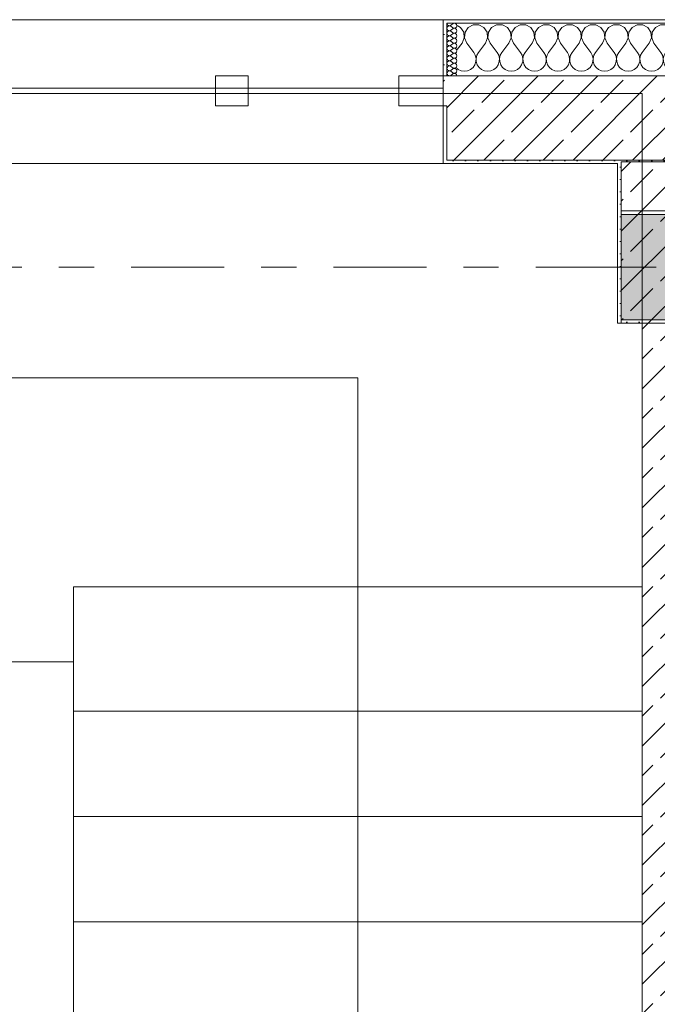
# Model space of a CAD drawing. Header units: metres. Extents: x -3.6 to 84.5, y -11 to 16.8.
# Tile 96 of 256: x 13.1 to 14.9, y 11 to 13.9. Entities that reach past the tile are written whole.
import ezdxf

# ---------------------------------------------------------------- set-up
doc = ezdxf.new("R2010")
doc.units = ezdxf.units.M
doc.header["$MEASUREMENT"] = 0
doc.linetypes.add('Achse', pattern=[0.2, 0.1, -0.05, 0, -0.05])
doc.linetypes.add('Strichlinie doppelt', pattern=[0.546806, 0.264583, -0.105833, 0.070556, -0.105833])
for name, color, linetype in [('451 - Universal.Achsen Raster', 7, 'Continuous'), ('604 - Struktur.Wand Aussen', 7, 'Continuous'), ('605 - Struktur.Wand Innen', 7, 'Continuous'), ('607 - Struktur.Stütze', 7, 'Continuous'), ('608 - Struktur.Träger', 7, 'Continuous'), ('610 - Struktur.Treppe_ Rampe', 7, 'Continuous'), ('613 - Struktur.Fassade', 7, 'Continuous')]:
    doc.layers.add(name, color=color, linetype=linetype)
pattern_1 = [(45, (0, 0), (-0.0848528, 0.0848528), []), (45, (-0.04243, 0.04243), (-0.0848528, 0.0848528), [0.09, -0.03])]
pattern_2 = [(45, (0, 0), (-0.01767767, 0.01767767), [0, -0.025])]
pattern_3 = [(0, (0, 0), (0, 0.08660254), [0, -0.05]), (0, (0.025, 0.0433), (0, 0.08660254), [0, -0.05])]

# ---------------------------------------------------------------- blocks, each defined once
blk = doc.blocks.new('*X34')
at = {"layer": '604 - Struktur.Wand Aussen', "color": 7, "linetype": 'Continuous', "lineweight": 5}
for p, q in [((14.3224, 13.833), (14.313, 13.8381)), ((14.3314, 13.8195), (14.3224, 13.833)), ((14.3442, 13.833), (14.3352, 13.8195)), ((14.3585, 13.8407), (14.3442, 13.833)), ((14.3748, 13.8407), (14.3585, 13.8407)), ((14.3891, 13.833), (14.3748, 13.8407)), ((14.3981, 13.8195), (14.3891, 13.833)), ((14.4109, 13.833), (14.4019, 13.8195)), ((14.4252, 13.8407), (14.4109, 13.833)), ((14.4415, 13.8407), (14.4252, 13.8407)), ((14.4558, 13.833), (14.4415, 13.8407)), ((14.4648, 13.8195), (14.4558, 13.833)), ((14.4776, 13.833), (14.4686, 13.8195)), ((14.4919, 13.8407), (14.4776, 13.833)), ((14.5081, 13.8407), (14.4919, 13.8407)), ((14.5224, 13.833), (14.5081, 13.8407)), ((14.5314, 13.8195), (14.5224, 13.833)), ((14.5442, 13.833), (14.5352, 13.8195)), ((14.5585, 13.8407), (14.5442, 13.833)), ((14.5748, 13.8407), (14.5585, 13.8407)), ((14.5891, 13.833), (14.5748, 13.8407)), ((14.5981, 13.8195), (14.5891, 13.833)), ((14.6109, 13.833), (14.6019, 13.8195)), ((14.6252, 13.8407), (14.6109, 13.833)), ((14.6415, 13.8407), (14.6252, 13.8407)), ((14.6558, 13.833), (14.6415, 13.8407)), ((14.6648, 13.8195), (14.6558, 13.833)), ((14.6776, 13.833), (14.6686, 13.8195)), ((14.6919, 13.8407), (14.6776, 13.833)), ((14.7081, 13.8407), (14.6919, 13.8407)), ((14.7224, 13.833), (14.7081, 13.8407)), ((14.7314, 13.8195), (14.7224, 13.833)), ((14.7442, 13.833), (14.7352, 13.8195)), ((14.7585, 13.8407), (14.7442, 13.833)), ((14.7748, 13.8407), (14.7585, 13.8407)), ((14.7891, 13.833), (14.7748, 13.8407)), ((14.7981, 13.8195), (14.7891, 13.833)), ((14.8109, 13.833), (14.8019, 13.8195)), ((14.8252, 13.8407), (14.8109, 13.833)), ((14.8415, 13.8407), (14.8252, 13.8407)), ((14.8558, 13.833), (14.8415, 13.8407)), ((14.8648, 13.8195), (14.8558, 13.833)), ((14.8776, 13.833), (14.8686, 13.8195)), ((14.8919, 13.8407), (14.8776, 13.833)), ((14.9081, 13.8407), (14.8919, 13.8407)), ((14.9224, 13.833), (14.9081, 13.8407)), ((14.9314, 13.8195), (14.9224, 13.833)), ((14.9442, 13.833), (14.9352, 13.8195)), ((14.9585, 13.8407), (14.9442, 13.833)), ((14.9748, 13.8407), (14.9585, 13.8407)), ((14.9891, 13.833), (14.9748, 13.8407)), ((14.9981, 13.8195), (14.9891, 13.833)), ((15.0109, 13.833), (15.0019, 13.8195)), ((15.0252, 13.8407), (15.0109, 13.833)), ((15.0415, 13.8407), (15.0252, 13.8407)), ((15.0558, 13.833), (15.0415, 13.8407)), ((15.0648, 13.8195), (15.0558, 13.833)), ((15.0776, 13.833), (15.0686, 13.8195)), ((15.0919, 13.8407), (15.0776, 13.833)), ((15.1081, 13.8407), (15.0919, 13.8407)), ((15.1224, 13.833), (15.1081, 13.8407)), ((15.1314, 13.8195), (15.1224, 13.833)), ((15.1442, 13.833), (15.1352, 13.8195)), ((15.1585, 13.8407), (15.1442, 13.833)), ((15.1748, 13.8407), (15.1585, 13.8407)), ((15.1891, 13.833), (15.1748, 13.8407)), ((15.1981, 13.8195), (15.1891, 13.833)), ((15.2109, 13.833), (15.2019, 13.8195)), ((15.2252, 13.8407), (15.2109, 13.833)), ((15.2415, 13.8407), (15.2252, 13.8407)), ((15.2558, 13.833), (15.2415, 13.8407)), ((15.2648, 13.8195), (15.2558, 13.833)), ((15.2776, 13.833), (15.2686, 13.8195)), ((15.2919, 13.8407), (15.2776, 13.833)), ((15.3081, 13.8407), (15.2919, 13.8407)), ((15.3224, 13.833), (15.3081, 13.8407)), ((15.3314, 13.8195), (15.3224, 13.833)), ((15.3442, 13.833), (15.3352, 13.8195)), ((15.3585, 13.8407), (15.3442, 13.833)), ((15.3748, 13.8407), (15.3585, 13.8407)), ((15.3891, 13.833), (15.3748, 13.8407)), ((15.3981, 13.8195), (15.3891, 13.833)), ((15.4109, 13.833), (15.4019, 13.8195)), ((15.4252, 13.8407), (15.4109, 13.833)), ((15.4415, 13.8407), (15.4252, 13.8407)), ((15.4558, 13.833), (15.4415, 13.8407)), ((15.4648, 13.8195), (15.4558, 13.833)), ((15.4776, 13.833), (15.4686, 13.8195)), ((15.4919, 13.8407), (15.4776, 13.833)), ((15.5, 13.8407), (15.4919, 13.8407)), ((14.3267, 13.7883), (14.333, 13.8033)), ((14.333, 13.8033), (14.3314, 13.8195)), ((14.3352, 13.8195), (14.3337, 13.8033)), ((14.3337, 13.8033), (14.34, 13.7883)), ((14.3933, 13.7883), (14.3996, 13.8033)), ((14.3996, 13.8033), (14.3981, 13.8195)), ((14.4019, 13.8195), (14.4004, 13.8033)), ((14.4004, 13.8033), (14.4067, 13.7883)), ((14.46, 13.7883), (14.4663, 13.8033)), ((14.4663, 13.8033), (14.4648, 13.8195)), ((14.4686, 13.8195), (14.467, 13.8033)), ((14.467, 13.8033), (14.4733, 13.7883)), ((14.5267, 13.7883), (14.533, 13.8033)), ((14.533, 13.8033), (14.5314, 13.8195)), ((14.5352, 13.8195), (14.5337, 13.8033)), ((14.5337, 13.8033), (14.54, 13.7883)), ((14.5933, 13.7883), (14.5996, 13.8033)), ((14.5996, 13.8033), (14.5981, 13.8195)), ((14.6019, 13.8195), (14.6004, 13.8033)), ((14.6004, 13.8033), (14.6067, 13.7883)), ((14.66, 13.7883), (14.6663, 13.8033)), ((14.6663, 13.8033), (14.6648, 13.8195)), ((14.6686, 13.8195), (14.667, 13.8033)), ((14.667, 13.8033), (14.6733, 13.7883)), ((14.7267, 13.7883), (14.733, 13.8033)), ((14.733, 13.8033), (14.7314, 13.8195)), ((14.7352, 13.8195), (14.7337, 13.8033)), ((14.7337, 13.8033), (14.74, 13.7883)), ((14.7933, 13.7883), (14.7996, 13.8033)), ((14.7996, 13.8033), (14.7981, 13.8195)), ((14.8019, 13.8195), (14.8004, 13.8033)), ((14.8004, 13.8033), (14.8067, 13.7883)), ((14.86, 13.7883), (14.8663, 13.8033)), ((14.8663, 13.8033), (14.8648, 13.8195)), ((14.8686, 13.8195), (14.867, 13.8033)), ((14.867, 13.8033), (14.8733, 13.7883)), ((14.9267, 13.7883), (14.933, 13.8033)), ((14.933, 13.8033), (14.9314, 13.8195)), ((14.9352, 13.8195), (14.9337, 13.8033)), ((14.9337, 13.8033), (14.94, 13.7883)), ((14.9933, 13.7883), (14.9996, 13.8033)), ((14.9996, 13.8033), (14.9981, 13.8195)), ((15.0019, 13.8195), (15.0004, 13.8033)), ((15.0004, 13.8033), (15.0067, 13.7883)), ((15.06, 13.7883), (15.0663, 13.8033)), ((15.0663, 13.8033), (15.0648, 13.8195)), ((15.0686, 13.8195), (15.067, 13.8033)), ((15.067, 13.8033), (15.0733, 13.7883)), ((15.1267, 13.7883), (15.133, 13.8033)), ((15.133, 13.8033), (15.1314, 13.8195)), ((15.1352, 13.8195), (15.1337, 13.8033)), ((15.1337, 13.8033), (15.14, 13.7883)), ((15.1933, 13.7883), (15.1996, 13.8033)), ((15.1996, 13.8033), (15.1981, 13.8195)), ((15.2019, 13.8195), (15.2004, 13.8033)), ((15.2004, 13.8033), (15.2067, 13.7883)), ((15.26, 13.7883), (15.2663, 13.8033)), ((15.2663, 13.8033), (15.2648, 13.8195)), ((15.2686, 13.8195), (15.267, 13.8033)), ((15.267, 13.8033), (15.2733, 13.7883)), ((15.3267, 13.7883), (15.333, 13.8033)), ((15.333, 13.8033), (15.3314, 13.8195)), ((15.3352, 13.8195), (15.3337, 13.8033)), ((15.3337, 13.8033), (15.34, 13.7883)), ((15.3933, 13.7883), (15.3996, 13.8033)), ((15.3996, 13.8033), (15.3981, 13.8195)), ((15.4019, 13.8195), (15.4004, 13.8033)), ((15.4004, 13.8033), (15.4067, 13.7883)), ((15.46, 13.7883), (15.4663, 13.8033)), ((15.4663, 13.8033), (15.4648, 13.8195)), ((15.4686, 13.8195), (15.467, 13.8033)), ((15.467, 13.8033), (15.4733, 13.7883)), ((14.3267, 13.7883), (14.313, 13.7701)), ((14.34, 13.7883), (14.36, 13.7617)), ((14.3933, 13.7883), (14.3733, 13.7617)), ((14.4067, 13.7883), (14.4267, 13.7617)), ((14.46, 13.7883), (14.44, 13.7617)), ((14.4733, 13.7883), (14.4933, 13.7617)), ((14.5267, 13.7883), (14.5067, 13.7617)), ((14.54, 13.7883), (14.56, 13.7617)), ((14.5933, 13.7883), (14.5733, 13.7617)), ((14.6067, 13.7883), (14.6267, 13.7617)), ((14.66, 13.7883), (14.64, 13.7617)), ((14.6733, 13.7883), (14.6933, 13.7617)), ((14.7267, 13.7883), (14.7067, 13.7617)), ((14.74, 13.7883), (14.76, 13.7617)), ((14.7933, 13.7883), (14.7733, 13.7617)), ((14.8067, 13.7883), (14.8267, 13.7617)), ((14.86, 13.7883), (14.84, 13.7617)), ((14.8733, 13.7883), (14.8933, 13.7617)), ((14.9267, 13.7883), (14.9067, 13.7617)), ((14.94, 13.7883), (14.96, 13.7617)), ((14.9933, 13.7883), (14.9733, 13.7617)), ((15.0067, 13.7883), (15.0267, 13.7617)), ((15.06, 13.7883), (15.04, 13.7617)), ((15.0733, 13.7883), (15.0933, 13.7617)), ((15.1267, 13.7883), (15.1067, 13.7617)), ((15.14, 13.7883), (15.16, 13.7617)), ((15.1933, 13.7883), (15.1733, 13.7617)), ((15.2067, 13.7883), (15.2267, 13.7617)), ((15.26, 13.7883), (15.24, 13.7617)), ((15.2733, 13.7883), (15.2933, 13.7617)), ((15.3267, 13.7883), (15.3067, 13.7617)), ((15.34, 13.7883), (15.36, 13.7617)), ((15.3933, 13.7883), (15.3733, 13.7617)), ((15.4067, 13.7883), (15.4267, 13.7617)), ((15.46, 13.7883), (15.44, 13.7617)), ((15.4733, 13.7883), (15.4933, 13.7617)), ((14.3645, 13.7536), (14.36, 13.7617)), ((14.3665, 13.7447), (14.3645, 13.7536)), ((14.3689, 13.7536), (14.3668, 13.7447)), ((14.3733, 13.7617), (14.3689, 13.7536)), ((14.4311, 13.7536), (14.4267, 13.7617)), ((14.4332, 13.7447), (14.4311, 13.7536)), ((14.4355, 13.7536), (14.4335, 13.7447)), ((14.44, 13.7617), (14.4355, 13.7536)), ((14.4978, 13.7536), (14.4933, 13.7617)), ((14.4999, 13.7447), (14.4978, 13.7536)), ((14.5022, 13.7536), (14.5001, 13.7447)), ((14.5067, 13.7617), (14.5022, 13.7536)), ((14.5645, 13.7536), (14.56, 13.7617)), ((14.5665, 13.7447), (14.5645, 13.7536)), ((14.5689, 13.7536), (14.5668, 13.7447)), ((14.5733, 13.7617), (14.5689, 13.7536)), ((14.6311, 13.7536), (14.6267, 13.7617)), ((14.6332, 13.7447), (14.6311, 13.7536)), ((14.6355, 13.7536), (14.6335, 13.7447)), ((14.64, 13.7617), (14.6355, 13.7536)), ((14.6978, 13.7536), (14.6933, 13.7617)), ((14.6999, 13.7447), (14.6978, 13.7536)), ((14.7022, 13.7536), (14.7001, 13.7447)), ((14.7067, 13.7617), (14.7022, 13.7536)), ((14.7645, 13.7536), (14.76, 13.7617)), ((14.7665, 13.7447), (14.7645, 13.7536)), ((14.7689, 13.7536), (14.7668, 13.7447)), ((14.7733, 13.7617), (14.7689, 13.7536)), ((14.8311, 13.7536), (14.8267, 13.7617)), ((14.8332, 13.7447), (14.8311, 13.7536)), ((14.8355, 13.7536), (14.8335, 13.7447)), ((14.84, 13.7617), (14.8355, 13.7536)), ((14.8978, 13.7536), (14.8933, 13.7617)), ((14.8999, 13.7447), (14.8978, 13.7536)), ((14.9022, 13.7536), (14.9001, 13.7447)), ((14.9067, 13.7617), (14.9022, 13.7536)), ((14.9645, 13.7536), (14.96, 13.7617)), ((14.9665, 13.7447), (14.9645, 13.7536)), ((14.9689, 13.7536), (14.9668, 13.7447)), ((14.9733, 13.7617), (14.9689, 13.7536)), ((15.0311, 13.7536), (15.0267, 13.7617)), ((15.0332, 13.7447), (15.0311, 13.7536)), ((15.0355, 13.7536), (15.0335, 13.7447)), ((15.04, 13.7617), (15.0355, 13.7536)), ((15.0978, 13.7536), (15.0933, 13.7617)), ((15.0999, 13.7447), (15.0978, 13.7536)), ((15.1022, 13.7536), (15.1001, 13.7447)), ((15.1067, 13.7617), (15.1022, 13.7536)), ((15.1645, 13.7536), (15.16, 13.7617)), ((15.1665, 13.7447), (15.1645, 13.7536)), ((15.1689, 13.7536), (15.1668, 13.7447)), ((15.1733, 13.7617), (15.1689, 13.7536)), ((15.2311, 13.7536), (15.2267, 13.7617)), ((15.2332, 13.7447), (15.2311, 13.7536)), ((15.2355, 13.7536), (15.2335, 13.7447)), ((15.24, 13.7617), (15.2355, 13.7536)), ((15.2978, 13.7536), (15.2933, 13.7617)), ((15.2999, 13.7447), (15.2978, 13.7536)), ((15.3022, 13.7536), (15.3001, 13.7447)), ((15.3067, 13.7617), (15.3022, 13.7536)), ((15.3645, 13.7536), (15.36, 13.7617)), ((15.3665, 13.7447), (15.3645, 13.7536)), ((15.3689, 13.7536), (15.3668, 13.7447)), ((15.3733, 13.7617), (15.3689, 13.7536)), ((15.4311, 13.7536), (15.4267, 13.7617)), ((15.4332, 13.7447), (15.4311, 13.7536)), ((15.4355, 13.7536), (15.4335, 13.7447)), ((15.44, 13.7617), (15.4355, 13.7536)), ((15.4978, 13.7536), (15.4933, 13.7617)), ((15.4999, 13.7447), (15.4978, 13.7536)), ((14.3509, 13.7133), (14.3579, 13.7192)), ((14.3579, 13.7192), (14.3631, 13.7268)), ((14.3631, 13.7268), (14.3661, 13.7355)), ((14.3661, 13.7355), (14.3665, 13.7447)), ((14.3668, 13.7447), (14.3672, 13.7355)), ((14.3672, 13.7355), (14.3702, 13.7268)), ((14.3702, 13.7268), (14.3754, 13.7192)), ((14.3754, 13.7192), (14.3825, 13.7133)), ((14.4175, 13.7133), (14.4246, 13.7192)), ((14.4246, 13.7192), (14.4298, 13.7268)), ((14.4298, 13.7268), (14.4328, 13.7355)), ((14.4328, 13.7355), (14.4332, 13.7447)), ((14.4335, 13.7447), (14.4339, 13.7355)), ((14.4339, 13.7355), (14.4369, 13.7268)), ((14.4369, 13.7268), (14.4421, 13.7192)), ((14.4421, 13.7192), (14.4491, 13.7133)), ((14.4842, 13.7133), (14.4913, 13.7192)), ((14.4913, 13.7192), (14.4965, 13.7268)), ((14.4965, 13.7268), (14.4994, 13.7355)), ((14.4994, 13.7355), (14.4999, 13.7447)), ((14.5001, 13.7447), (14.5006, 13.7355)), ((14.5006, 13.7355), (14.5035, 13.7268)), ((14.5035, 13.7268), (14.5087, 13.7192)), ((14.5087, 13.7192), (14.5158, 13.7133)), ((14.5509, 13.7133), (14.5579, 13.7192)), ((14.5579, 13.7192), (14.5631, 13.7268)), ((14.5631, 13.7268), (14.5661, 13.7355)), ((14.5661, 13.7355), (14.5665, 13.7447)), ((14.5668, 13.7447), (14.5672, 13.7355)), ((14.5672, 13.7355), (14.5702, 13.7268)), ((14.5702, 13.7268), (14.5754, 13.7192)), ((14.5754, 13.7192), (14.5825, 13.7133)), ((14.6175, 13.7133), (14.6246, 13.7192)), ((14.6246, 13.7192), (14.6298, 13.7268)), ((14.6298, 13.7268), (14.6328, 13.7355)), ((14.6328, 13.7355), (14.6332, 13.7447)), ((14.6335, 13.7447), (14.6339, 13.7355)), ((14.6339, 13.7355), (14.6369, 13.7268)), ((14.6369, 13.7268), (14.6421, 13.7192)), ((14.6421, 13.7192), (14.6491, 13.7133)), ((14.6842, 13.7133), (14.6913, 13.7192)), ((14.6913, 13.7192), (14.6965, 13.7268)), ((14.6965, 13.7268), (14.6994, 13.7355)), ((14.6994, 13.7355), (14.6999, 13.7447)), ((14.7001, 13.7447), (14.7006, 13.7355)), ((14.7006, 13.7355), (14.7035, 13.7268)), ((14.7035, 13.7268), (14.7087, 13.7192)), ((14.7087, 13.7192), (14.7158, 13.7133)), ((14.7509, 13.7133), (14.7579, 13.7192)), ((14.7579, 13.7192), (14.7631, 13.7268)), ((14.7631, 13.7268), (14.7661, 13.7355)), ((14.7661, 13.7355), (14.7665, 13.7447)), ((14.7668, 13.7447), (14.7672, 13.7355)), ((14.7672, 13.7355), (14.7702, 13.7268)), ((14.7702, 13.7268), (14.7754, 13.7192)), ((14.7754, 13.7192), (14.7825, 13.7133)), ((14.8175, 13.7133), (14.8246, 13.7192)), ((14.8246, 13.7192), (14.8298, 13.7268)), ((14.8298, 13.7268), (14.8328, 13.7355)), ((14.8328, 13.7355), (14.8332, 13.7447)), ((14.8335, 13.7447), (14.8339, 13.7355)), ((14.8339, 13.7355), (14.8369, 13.7268)), ((14.8369, 13.7268), (14.8421, 13.7192)), ((14.8421, 13.7192), (14.8491, 13.7133)), ((14.8842, 13.7133), (14.8913, 13.7192)), ((14.8913, 13.7192), (14.8965, 13.7268)), ((14.8965, 13.7268), (14.8994, 13.7355)), ((14.8994, 13.7355), (14.8999, 13.7447)), ((14.9001, 13.7447), (14.9006, 13.7355)), ((14.9006, 13.7355), (14.9035, 13.7268)), ((14.9035, 13.7268), (14.9087, 13.7192)), ((14.9087, 13.7192), (14.9158, 13.7133)), ((14.9509, 13.7133), (14.9579, 13.7192)), ((14.9579, 13.7192), (14.9631, 13.7268)), ((14.9631, 13.7268), (14.9661, 13.7355)), ((14.9661, 13.7355), (14.9665, 13.7447)), ((14.9668, 13.7447), (14.9672, 13.7355)), ((14.9672, 13.7355), (14.9702, 13.7268)), ((14.9702, 13.7268), (14.9754, 13.7192)), ((14.9754, 13.7192), (14.9825, 13.7133)), ((15.0175, 13.7133), (15.0246, 13.7192)), ((15.0246, 13.7192), (15.0298, 13.7268)), ((15.0298, 13.7268), (15.0328, 13.7355)), ((15.0328, 13.7355), (15.0332, 13.7447)), ((15.0335, 13.7447), (15.0339, 13.7355)), ((15.0339, 13.7355), (15.0369, 13.7268)), ((15.0369, 13.7268), (15.0421, 13.7192)), ((15.0421, 13.7192), (15.0491, 13.7133)), ((15.0842, 13.7133), (15.0913, 13.7192)), ((15.0913, 13.7192), (15.0965, 13.7268)), ((15.0965, 13.7268), (15.0994, 13.7355)), ((15.0994, 13.7355), (15.0999, 13.7447)), ((15.1001, 13.7447), (15.1006, 13.7355)), ((15.1006, 13.7355), (15.1035, 13.7268)), ((15.1035, 13.7268), (15.1087, 13.7192)), ((15.1087, 13.7192), (15.1158, 13.7133)), ((15.1509, 13.7133), (15.1579, 13.7192)), ((15.1579, 13.7192), (15.1631, 13.7268)), ((15.1631, 13.7268), (15.1661, 13.7355)), ((15.1661, 13.7355), (15.1665, 13.7447)), ((15.1668, 13.7447), (15.1672, 13.7355)), ((15.1672, 13.7355), (15.1702, 13.7268)), ((15.1702, 13.7268), (15.1754, 13.7192)), ((15.1754, 13.7192), (15.1825, 13.7133)), ((15.2175, 13.7133), (15.2246, 13.7192)), ((15.2246, 13.7192), (15.2298, 13.7268)), ((15.2298, 13.7268), (15.2328, 13.7355)), ((15.2328, 13.7355), (15.2332, 13.7447)), ((15.2335, 13.7447), (15.2339, 13.7355)), ((15.2339, 13.7355), (15.2369, 13.7268)), ((15.2369, 13.7268), (15.2421, 13.7192)), ((15.2421, 13.7192), (15.2491, 13.7133)), ((15.2842, 13.7133), (15.2913, 13.7192)), ((15.2913, 13.7192), (15.2965, 13.7268)), ((15.2965, 13.7268), (15.2994, 13.7355)), ((15.2994, 13.7355), (15.2999, 13.7447)), ((15.3001, 13.7447), (15.3006, 13.7355)), ((15.3006, 13.7355), (15.3035, 13.7268)), ((15.3035, 13.7268), (15.3087, 13.7192)), ((15.3087, 13.7192), (15.3158, 13.7133)), ((15.3509, 13.7133), (15.3579, 13.7192)), ((15.3579, 13.7192), (15.3631, 13.7268)), ((15.3631, 13.7268), (15.3661, 13.7355)), ((15.3661, 13.7355), (15.3665, 13.7447)), ((15.3668, 13.7447), (15.3672, 13.7355)), ((15.3672, 13.7355), (15.3702, 13.7268)), ((15.3702, 13.7268), (15.3754, 13.7192)), ((15.3754, 13.7192), (15.3825, 13.7133)), ((15.4175, 13.7133), (15.4246, 13.7192)), ((15.4246, 13.7192), (15.4298, 13.7268)), ((15.4298, 13.7268), (15.4328, 13.7355)), ((15.4328, 13.7355), (15.4332, 13.7447)), ((15.4335, 13.7447), (15.4339, 13.7355)), ((15.4339, 13.7355), (15.4369, 13.7268)), ((15.4369, 13.7268), (15.4421, 13.7192)), ((15.4421, 13.7192), (15.4491, 13.7133)), ((15.4842, 13.7133), (15.4913, 13.7192)), ((15.4913, 13.7192), (15.4965, 13.7268)), ((15.4965, 13.7268), (15.4994, 13.7355)), ((15.4994, 13.7355), (15.4999, 13.7447)), ((14.313, 13.7156), (14.3158, 13.7133)), ((14.3158, 13.7133), (14.3242, 13.7096)), ((14.3242, 13.7096), (14.3333, 13.7083)), ((14.3333, 13.7083), (14.3424, 13.7096)), ((14.3424, 13.7096), (14.3509, 13.7133)), ((14.3825, 13.7133), (14.3909, 13.7096)), ((14.3909, 13.7096), (14.4, 13.7083)), ((14.4, 13.7083), (14.4091, 13.7096)), ((14.4091, 13.7096), (14.4175, 13.7133)), ((14.4491, 13.7133), (14.4576, 13.7096)), ((14.4576, 13.7096), (14.4667, 13.7083)), ((14.4667, 13.7083), (14.4758, 13.7096)), ((14.4758, 13.7096), (14.4842, 13.7133)), ((14.5158, 13.7133), (14.5242, 13.7096)), ((14.5242, 13.7096), (14.5333, 13.7083)), ((14.5333, 13.7083), (14.5424, 13.7096)), ((14.5424, 13.7096), (14.5509, 13.7133)), ((14.5825, 13.7133), (14.5909, 13.7096)), ((14.5909, 13.7096), (14.6, 13.7083)), ((14.6, 13.7083), (14.6091, 13.7096)), ((14.6091, 13.7096), (14.6175, 13.7133)), ((14.6491, 13.7133), (14.6576, 13.7096)), ((14.6576, 13.7096), (14.6667, 13.7083)), ((14.6667, 13.7083), (14.6758, 13.7096)), ((14.6758, 13.7096), (14.6842, 13.7133)), ((14.7158, 13.7133), (14.7242, 13.7096)), ((14.7242, 13.7096), (14.7333, 13.7083)), ((14.7333, 13.7083), (14.7424, 13.7096)), ((14.7424, 13.7096), (14.7509, 13.7133)), ((14.7825, 13.7133), (14.7909, 13.7096)), ((14.7909, 13.7096), (14.8, 13.7083)), ((14.8, 13.7083), (14.8091, 13.7096)), ((14.8091, 13.7096), (14.8175, 13.7133)), ((14.8491, 13.7133), (14.8576, 13.7096)), ((14.8576, 13.7096), (14.8667, 13.7083)), ((14.8667, 13.7083), (14.8758, 13.7096)), ((14.8758, 13.7096), (14.8842, 13.7133)), ((14.9158, 13.7133), (14.9242, 13.7096)), ((14.9242, 13.7096), (14.9333, 13.7083)), ((14.9333, 13.7083), (14.9424, 13.7096)), ((14.9424, 13.7096), (14.9509, 13.7133)), ((14.9825, 13.7133), (14.9909, 13.7096)), ((14.9909, 13.7096), (15, 13.7083)), ((15, 13.7083), (15.0091, 13.7096)), ((15.0091, 13.7096), (15.0175, 13.7133)), ((15.0491, 13.7133), (15.0576, 13.7096)), ((15.0576, 13.7096), (15.0667, 13.7083)), ((15.0667, 13.7083), (15.0758, 13.7096)), ((15.0758, 13.7096), (15.0842, 13.7133)), ((15.1158, 13.7133), (15.1242, 13.7096)), ((15.1242, 13.7096), (15.1333, 13.7083)), ((15.1333, 13.7083), (15.1424, 13.7096)), ((15.1424, 13.7096), (15.1509, 13.7133)), ((15.1825, 13.7133), (15.1909, 13.7096)), ((15.1909, 13.7096), (15.2, 13.7083)), ((15.2, 13.7083), (15.2091, 13.7096)), ((15.2091, 13.7096), (15.2175, 13.7133)), ((15.2491, 13.7133), (15.2576, 13.7096)), ((15.2576, 13.7096), (15.2667, 13.7083)), ((15.2667, 13.7083), (15.2758, 13.7096)), ((15.2758, 13.7096), (15.2842, 13.7133)), ((15.3158, 13.7133), (15.3242, 13.7096)), ((15.3242, 13.7096), (15.3333, 13.7083)), ((15.3333, 13.7083), (15.3424, 13.7096)), ((15.3424, 13.7096), (15.3509, 13.7133)), ((15.3825, 13.7133), (15.3909, 13.7096)), ((15.3909, 13.7096), (15.4, 13.7083)), ((15.4, 13.7083), (15.4091, 13.7096)), ((15.4091, 13.7096), (15.4175, 13.7133)), ((15.4491, 13.7133), (15.4576, 13.7096)), ((15.4576, 13.7096), (15.4667, 13.7083)), ((15.4667, 13.7083), (15.4758, 13.7096)), ((15.4758, 13.7096), (15.4842, 13.7133))]:
    blk.add_line(p, q, dxfattribs=at)
blk = doc.blocks.new('*X81')
at = {"layer": '604 - Struktur.Wand Aussen', "color": 7, "linetype": 'Continuous', "lineweight": 5}
for p, q in [((14.2837, 13.845), (14.284, 13.843)), ((14.284, 13.8327), (14.2837, 13.8307)), ((14.284, 13.843), (14.2848, 13.8412)), ((14.2848, 13.8345), (14.284, 13.8327)), ((14.2848, 13.8412), (14.286, 13.8397)), ((14.286, 13.836), (14.2848, 13.8345)), ((14.286, 13.8397), (14.2877, 13.8386)), ((14.2877, 13.8371), (14.286, 13.836)), ((14.2877, 13.8386), (14.2895, 13.838)), ((14.2895, 13.8377), (14.2877, 13.8371)), ((14.2895, 13.838), (14.2915, 13.8379)), ((14.2915, 13.8378), (14.2895, 13.8377)), ((14.2915, 13.8379), (14.2934, 13.8383)), ((14.2934, 13.8374), (14.2915, 13.8378)), ((14.2934, 13.8383), (14.2951, 13.8393)), ((14.2951, 13.8364), (14.2934, 13.8374)), ((14.3008, 13.8436), (14.2951, 13.8393)), ((14.3008, 13.8321), (14.2951, 13.8364)), ((14.3045, 13.845), (14.3008, 13.8436)), ((14.3008, 13.8321), (14.3045, 13.8307)), ((14.3083, 13.8442), (14.3045, 13.845)), ((14.3045, 13.8307), (14.3083, 13.8315)), ((14.3112, 13.8416), (14.3083, 13.8442)), ((14.3083, 13.8315), (14.3112, 13.8341)), ((14.3123, 13.8379), (14.3112, 13.8416)), ((14.3112, 13.8341), (14.3123, 13.8379)), ((14.2837, 13.8307), (14.284, 13.8288)), ((14.284, 13.8184), (14.2837, 13.8164)), ((14.2837, 13.8164), (14.284, 13.8145)), ((14.284, 13.8041), (14.2837, 13.8021)), ((14.284, 13.8288), (14.2848, 13.827)), ((14.2848, 13.8202), (14.284, 13.8184)), ((14.284, 13.8145), (14.2848, 13.8127)), ((14.2848, 13.8059), (14.284, 13.8041)), ((14.2848, 13.827), (14.286, 13.8254)), ((14.286, 13.8217), (14.2848, 13.8202)), ((14.2848, 13.8127), (14.286, 13.8112)), ((14.286, 13.8074), (14.2848, 13.8059)), ((14.286, 13.8254), (14.2877, 13.8243)), ((14.2877, 13.8228), (14.286, 13.8217)), ((14.286, 13.8112), (14.2877, 13.81)), ((14.2877, 13.8085), (14.286, 13.8074)), ((14.2877, 13.8243), (14.2895, 13.8237)), ((14.2895, 13.8234), (14.2877, 13.8228)), ((14.2877, 13.81), (14.2895, 13.8094)), ((14.2895, 13.8092), (14.2877, 13.8085)), ((14.2895, 13.8237), (14.2915, 13.8236)), ((14.2915, 13.8235), (14.2895, 13.8234)), ((14.2895, 13.8094), (14.2915, 13.8093)), ((14.2915, 13.8093), (14.2895, 13.8092)), ((14.2915, 13.8236), (14.2934, 13.824)), ((14.2934, 13.8231), (14.2915, 13.8235)), ((14.2915, 13.8093), (14.2934, 13.8098)), ((14.2934, 13.8088), (14.2915, 13.8093)), ((14.2934, 13.824), (14.2951, 13.825)), ((14.2951, 13.8221), (14.2934, 13.8231)), ((14.2934, 13.8098), (14.2951, 13.8107)), ((14.2951, 13.8079), (14.2934, 13.8088)), ((14.3008, 13.8293), (14.2951, 13.825)), ((14.3008, 13.8179), (14.2951, 13.8221)), ((14.3008, 13.815), (14.2951, 13.8107)), ((14.3008, 13.8036), (14.2951, 13.8079)), ((14.3045, 13.8307), (14.3008, 13.8293)), ((14.3008, 13.8179), (14.3045, 13.8165)), ((14.3045, 13.8164), (14.3008, 13.815)), ((14.3008, 13.8036), (14.3045, 13.8022)), ((14.3083, 13.83), (14.3045, 13.8307)), ((14.3045, 13.8165), (14.3083, 13.8172)), ((14.3083, 13.8157), (14.3045, 13.8164)), ((14.3045, 13.8022), (14.3083, 13.8029)), ((14.3112, 13.8273), (14.3083, 13.83)), ((14.3083, 13.8172), (14.3112, 13.8198)), ((14.3112, 13.813), (14.3083, 13.8157)), ((14.3083, 13.8029), (14.3112, 13.8055)), ((14.3123, 13.8236), (14.3112, 13.8273)), ((14.3112, 13.8198), (14.3123, 13.8236)), ((14.3123, 13.8093), (14.3112, 13.813)), ((14.3112, 13.8055), (14.3123, 13.8093)), ((14.2837, 13.8021), (14.284, 13.8002)), ((14.284, 13.7898), (14.2837, 13.7879)), ((14.2837, 13.7879), (14.284, 13.7859)), ((14.284, 13.7755), (14.2837, 13.7736)), ((14.284, 13.8002), (14.2848, 13.7984)), ((14.2848, 13.7916), (14.284, 13.7898)), ((14.284, 13.7859), (14.2848, 13.7841)), ((14.2848, 13.7773), (14.284, 13.7755)), ((14.2848, 13.7984), (14.286, 13.7969)), ((14.286, 13.7931), (14.2848, 13.7916)), ((14.2848, 13.7841), (14.286, 13.7826)), ((14.286, 13.7788), (14.2848, 13.7773)), ((14.286, 13.7969), (14.2877, 13.7958)), ((14.2877, 13.7942), (14.286, 13.7931)), ((14.286, 13.7826), (14.2877, 13.7815)), ((14.2877, 13.78), (14.286, 13.7788)), ((14.2877, 13.7958), (14.2895, 13.7951)), ((14.2895, 13.7949), (14.2877, 13.7942)), ((14.2877, 13.7815), (14.2895, 13.7808)), ((14.2895, 13.7806), (14.2877, 13.78)), ((14.2895, 13.7951), (14.2915, 13.795)), ((14.2915, 13.795), (14.2895, 13.7949)), ((14.2895, 13.7808), (14.2915, 13.7807)), ((14.2915, 13.7807), (14.2895, 13.7806)), ((14.2915, 13.795), (14.2934, 13.7955)), ((14.2934, 13.7945), (14.2915, 13.795)), ((14.2915, 13.7807), (14.2934, 13.7812)), ((14.2934, 13.7802), (14.2915, 13.7807)), ((14.2934, 13.7955), (14.2951, 13.7964)), ((14.2951, 13.7936), (14.2934, 13.7945)), ((14.2934, 13.7812), (14.2951, 13.7821)), ((14.2951, 13.7793), (14.2934, 13.7802)), ((14.3008, 13.8007), (14.2951, 13.7964)), ((14.3008, 13.7893), (14.2951, 13.7936)), ((14.3008, 13.7864), (14.2951, 13.7821)), ((14.3008, 13.775), (14.2951, 13.7793)), ((14.3045, 13.8021), (14.3008, 13.8007)), ((14.3008, 13.7893), (14.3045, 13.7879)), ((14.3045, 13.7878), (14.3008, 13.7864)), ((14.3008, 13.775), (14.3045, 13.7736)), ((14.3083, 13.8014), (14.3045, 13.8021)), ((14.3045, 13.7879), (14.3083, 13.7886)), ((14.3083, 13.7871), (14.3045, 13.7878)), ((14.3112, 13.7988), (14.3083, 13.8014)), ((14.3083, 13.7886), (14.3112, 13.7912)), ((14.3112, 13.7845), (14.3083, 13.7871)), ((14.3083, 13.7743), (14.3112, 13.777)), ((14.3123, 13.795), (14.3112, 13.7988)), ((14.3112, 13.7912), (14.3123, 13.795)), ((14.3123, 13.7807), (14.3112, 13.7845)), ((14.3112, 13.777), (14.3123, 13.7807)), ((14.2837, 13.7736), (14.284, 13.7716)), ((14.284, 13.7612), (14.2837, 13.7593)), ((14.2837, 13.7593), (14.284, 13.7573)), ((14.284, 13.747), (14.2837, 13.745)), ((14.284, 13.7716), (14.2848, 13.7698)), ((14.2848, 13.763), (14.284, 13.7612)), ((14.284, 13.7573), (14.2848, 13.7555)), ((14.2848, 13.7488), (14.284, 13.747)), ((14.2848, 13.7698), (14.286, 13.7683)), ((14.286, 13.7646), (14.2848, 13.763)), ((14.2848, 13.7555), (14.286, 13.754)), ((14.286, 13.7503), (14.2848, 13.7488)), ((14.286, 13.7683), (14.2877, 13.7672)), ((14.2877, 13.7657), (14.286, 13.7646)), ((14.286, 13.754), (14.2877, 13.7529)), ((14.2877, 13.7514), (14.286, 13.7503)), ((14.2877, 13.7672), (14.2895, 13.7666)), ((14.2895, 13.7663), (14.2877, 13.7657)), ((14.2877, 13.7529), (14.2895, 13.7523)), ((14.2895, 13.752), (14.2877, 13.7514)), ((14.2895, 13.7666), (14.2915, 13.7665)), ((14.2915, 13.7664), (14.2895, 13.7663)), ((14.2895, 13.7523), (14.2915, 13.7522)), ((14.2915, 13.7521), (14.2895, 13.752)), ((14.2915, 13.7665), (14.2934, 13.7669)), ((14.2934, 13.766), (14.2915, 13.7664)), ((14.2915, 13.7522), (14.2934, 13.7526)), ((14.2934, 13.7517), (14.2915, 13.7521)), ((14.2934, 13.7669), (14.2951, 13.7679)), ((14.2951, 13.765), (14.2934, 13.766)), ((14.2934, 13.7526), (14.2951, 13.7536)), ((14.2951, 13.7507), (14.2934, 13.7517)), ((14.3008, 13.7721), (14.2951, 13.7679)), ((14.3008, 13.7607), (14.2951, 13.765)), ((14.3008, 13.7579), (14.2951, 13.7536)), ((14.3008, 13.7464), (14.2951, 13.7507)), ((14.3045, 13.7735), (14.3008, 13.7721)), ((14.3008, 13.7607), (14.3045, 13.7593)), ((14.3045, 13.7593), (14.3008, 13.7579)), ((14.3045, 13.7736), (14.3083, 13.7743)), ((14.3083, 13.7728), (14.3045, 13.7735)), ((14.3045, 13.7593), (14.3083, 13.76)), ((14.3083, 13.7585), (14.3045, 13.7593)), ((14.3112, 13.7702), (14.3083, 13.7728)), ((14.3083, 13.76), (14.3112, 13.7627)), ((14.3112, 13.7559), (14.3083, 13.7585)), ((14.3083, 13.7458), (14.3112, 13.7484)), ((14.3123, 13.7664), (14.3112, 13.7702)), ((14.3112, 13.7627), (14.3123, 13.7664)), ((14.3123, 13.7521), (14.3112, 13.7559)), ((14.3112, 13.7484), (14.3123, 13.7521)), ((14.2837, 13.745), (14.284, 13.743)), ((14.284, 13.7327), (14.2837, 13.7307)), ((14.2837, 13.7307), (14.284, 13.7288)), ((14.284, 13.743), (14.2848, 13.7412)), ((14.2848, 13.7345), (14.284, 13.7327)), ((14.284, 13.7288), (14.2848, 13.727)), ((14.2848, 13.7202), (14.284, 13.7184)), ((14.2848, 13.7412), (14.286, 13.7397)), ((14.286, 13.736), (14.2848, 13.7345)), ((14.2848, 13.727), (14.286, 13.7254)), ((14.286, 13.7217), (14.2848, 13.7202)), ((14.286, 13.7397), (14.2877, 13.7386)), ((14.2877, 13.7371), (14.286, 13.736)), ((14.286, 13.7254), (14.2877, 13.7243)), ((14.2877, 13.7228), (14.286, 13.7217)), ((14.2877, 13.7386), (14.2895, 13.738)), ((14.2895, 13.7377), (14.2877, 13.7371)), ((14.2877, 13.7243), (14.2895, 13.7237)), ((14.2895, 13.7234), (14.2877, 13.7228)), ((14.2895, 13.738), (14.2915, 13.7379)), ((14.2915, 13.7378), (14.2895, 13.7377)), ((14.2895, 13.7237), (14.2915, 13.7236)), ((14.2915, 13.7235), (14.2895, 13.7234)), ((14.2915, 13.7379), (14.2934, 13.7383)), ((14.2934, 13.7374), (14.2915, 13.7378)), ((14.2915, 13.7236), (14.2934, 13.724)), ((14.2934, 13.7231), (14.2915, 13.7235)), ((14.2934, 13.7383), (14.2951, 13.7393)), ((14.2951, 13.7364), (14.2934, 13.7374)), ((14.2934, 13.724), (14.2951, 13.725)), ((14.2951, 13.7221), (14.2934, 13.7231)), ((14.3008, 13.7436), (14.2951, 13.7393)), ((14.3008, 13.7321), (14.2951, 13.7364)), ((14.3008, 13.7293), (14.2951, 13.725)), ((14.3008, 13.7179), (14.2951, 13.7221)), ((14.3008, 13.7464), (14.3045, 13.745)), ((14.3045, 13.745), (14.3008, 13.7436)), ((14.3008, 13.7321), (14.3045, 13.7307)), ((14.3045, 13.7307), (14.3008, 13.7293)), ((14.3045, 13.745), (14.3083, 13.7458)), ((14.3083, 13.7442), (14.3045, 13.745)), ((14.3045, 13.7307), (14.3083, 13.7315)), ((14.3083, 13.73), (14.3045, 13.7307)), ((14.3112, 13.7416), (14.3083, 13.7442)), ((14.3083, 13.7315), (14.3112, 13.7341)), ((14.3112, 13.7273), (14.3083, 13.73)), ((14.3083, 13.7172), (14.3112, 13.7198)), ((14.3123, 13.7379), (14.3112, 13.7416)), ((14.3112, 13.7341), (14.3123, 13.7379)), ((14.3123, 13.7236), (14.3112, 13.7273)), ((14.3112, 13.7198), (14.3123, 13.7236)), ((14.284, 13.7184), (14.2837, 13.7164)), ((14.2837, 13.7164), (14.284, 13.7145)), ((14.284, 13.7041), (14.2837, 13.7021)), ((14.2837, 13.7021), (14.284, 13.7002)), ((14.284, 13.7145), (14.2848, 13.7127)), ((14.2848, 13.7059), (14.284, 13.7041)), ((14.284, 13.7002), (14.2848, 13.6984)), ((14.2848, 13.7127), (14.286, 13.7112)), ((14.286, 13.7074), (14.2848, 13.7059)), ((14.2848, 13.6984), (14.286, 13.6969)), ((14.286, 13.7112), (14.2877, 13.71)), ((14.2877, 13.7085), (14.286, 13.7074)), ((14.286, 13.6969), (14.2877, 13.6958)), ((14.2877, 13.71), (14.2895, 13.7094)), ((14.2895, 13.7092), (14.2877, 13.7085)), ((14.2877, 13.6958), (14.2895, 13.6951)), ((14.2895, 13.7094), (14.2915, 13.7093)), ((14.2915, 13.7093), (14.2895, 13.7092)), ((14.2895, 13.6951), (14.2915, 13.695)), ((14.2915, 13.7093), (14.2934, 13.7098)), ((14.2934, 13.7088), (14.2915, 13.7093)), ((14.2915, 13.695), (14.2934, 13.6955)), ((14.2934, 13.7098), (14.2951, 13.7107)), ((14.2951, 13.7079), (14.2934, 13.7088)), ((14.2934, 13.6955), (14.2951, 13.6964)), ((14.3008, 13.715), (14.2951, 13.7107)), ((14.3008, 13.7036), (14.2951, 13.7079)), ((14.3008, 13.7007), (14.2951, 13.6964)), ((14.3008, 13.7179), (14.3045, 13.7165)), ((14.3045, 13.7164), (14.3008, 13.715)), ((14.3008, 13.7036), (14.3045, 13.7022)), ((14.3045, 13.7021), (14.3008, 13.7007)), ((14.3045, 13.7165), (14.3083, 13.7172)), ((14.3083, 13.7157), (14.3045, 13.7164)), ((14.3045, 13.7022), (14.3083, 13.7029)), ((14.3083, 13.7014), (14.3045, 13.7021)), ((14.3112, 13.713), (14.3083, 13.7157)), ((14.3083, 13.7029), (14.3112, 13.7055)), ((14.3112, 13.6988), (14.3083, 13.7014)), ((14.3123, 13.7093), (14.3112, 13.713)), ((14.3112, 13.7055), (14.3123, 13.7093)), ((14.3123, 13.695), (14.3112, 13.6988))]:
    blk.add_line(p, q, dxfattribs=at)

msp = doc.modelspace()

# ---------------------------------------------------------------- hatches: boundary and pattern name
at = {"layer": '604 - Struktur.Wand Aussen', "linetype": 'Continuous', "lineweight": 0, "true_color": 0x000000}
h = msp.add_hatch(dxfattribs=at)
h.set_pattern_fill('Verputz_0001', color=18, style=0, pattern_type=2)
h.set_pattern_definition(pattern_3)
h.paths.add_polyline_path([(14.283, 13.855), (14.273, 13.855), (14.273, 13.695), (14.283, 13.695)])
h = msp.add_hatch(dxfattribs=at)
h.set_pattern_fill('Verputz_0001', color=18, style=0, pattern_type=2)
h.set_pattern_definition(pattern_3)
h.paths.add_polyline_path([(15.53, 13.855), (14.283, 13.855), (14.283, 13.845), (15.53, 13.845)])
h = msp.add_hatch(dxfattribs=at)
h.set_pattern_fill('Beton__Stahlbeton_0001', color=18, style=0, pattern_type=2)
h.set_pattern_definition(pattern_1)
h.paths.add_polyline_path([(14.273, 13.61), (14.283, 13.61), (14.283, 13.455), (15.53, 13.455), (15.53, 13.505), (15.54, 13.505), (15.54, 13.575), (15.53, 13.575), (15.5, 13.575), (15.5, 13.695), (14.273, 13.695)])
h = msp.add_hatch(dxfattribs=at)
h.set_pattern_fill('Gips_0001', color=18, style=0, pattern_type=2)
h.set_pattern_definition(pattern_2)
h.paths.add_polyline_path([(14.283, 13.445), (14.283, 13.61), (14.273, 13.61), (14.273, 13.445)])
h = msp.add_hatch(dxfattribs=at)
h.set_pattern_fill('Gips_0001', color=18, style=0, pattern_type=2)
h.set_pattern_definition(pattern_2)
h.paths.add_polyline_path([(14.283, 13.445), (14.77, 13.445), (14.77, 13.455), (14.283, 13.455)])
at = {"layer": '605 - Struktur.Wand Innen', "linetype": 'Continuous', "lineweight": 0, "true_color": 0x000000}
h = msp.add_hatch(dxfattribs=at)
h.set_pattern_fill('Beton__Stahlbeton_0001', color=18, style=0, pattern_type=2)
h.set_pattern_definition(pattern_1)
h.paths.add_polyline_path([(14.84, 13), (14.84, 8.5), (15, 8.5), (15, 13)])
at = {"layer": '607 - Struktur.Stütze', "linetype": 'Continuous', "lineweight": 0, "true_color": 0x000000}
h = msp.add_hatch(dxfattribs=at)
h.set_pattern_fill('Gips_0001', color=18, style=0, pattern_type=2)
h.set_pattern_definition(pattern_2)
h.paths.add_polyline_path([(14.77, 13.445), (14.78, 13.445), (14.78, 13.45), (15.08, 13.45), (15.08, 13.445), (15.09, 13.445), (15.09, 13.455), (14.77, 13.455)])
h = msp.add_hatch(dxfattribs=at)
h.set_pattern_fill('Gips_0001', color=18, style=0, pattern_type=2)
h.set_pattern_definition(pattern_2)
h.paths.add_polyline_path([(14.77, 13.445), (14.77, 12.99), (14.84, 12.99), (14.84, 13), (14.78, 13), (14.78, 13.445)])
h = msp.add_hatch(dxfattribs=at)
h.set_pattern_fill('Beton__Stahlbeton_0001', color=18, style=0, pattern_type=2)
h.set_pattern_definition(pattern_1)
h.paths.add_polyline_path([(14.78, 13), (15.08, 13), (15.08, 13.45), (14.78, 13.45)])
at = {"layer": '608 - Struktur.Träger', "linetype": 'Continuous', "lineweight": 0, "true_color": 0x000000}
h = msp.add_hatch(dxfattribs=at)
h.set_pattern_fill('Beton__Stahlbeton_0001', color=18, style=0, pattern_type=2)
h.set_pattern_definition(pattern_1)
h.paths.add_polyline_path([(15.09, 13.3), (14.78, 13.3), (14.78, 13), (15.09, 13), (18.37, 13), (18.69, 13), (21.97, 13), (22.29, 13), (25.57, 13), (25.89, 13), (29.17, 13), (29.49, 13), (32.77, 13), (33.09, 13), (36.37, 13), (36.69, 13), (39.97, 13), (40.29, 13), (43.57, 13), (43.89, 13), (47.17, 13), (47.48, 13), (47.48, 13.3), (47.17, 13.3), (43.89, 13.3), (43.57, 13.3), (40.29, 13.3), (39.97, 13.3), (36.69, 13.3), (36.37, 13.3), (33.09, 13.3), (32.77, 13.3), (29.49, 13.3), (29.17, 13.3), (25.89, 13.3), (25.57, 13.3), (22.29, 13.3), (21.97, 13.3), (18.69, 13.3), (18.37, 13.3)])

# ---------------------------------------------------------------- linework, layer by layer
at = {"layer": '451 - Universal.Achsen Raster', "color": 160, "linetype": 'Strichlinie doppelt', "lineweight": 9, "true_color": 0x3232ff}
msp.add_line((64.935, 13.15), (-3.175, 13.15), dxfattribs=at)
at = {"layer": '604 - Struktur.Wand Aussen', "color": 7, "linetype": 'Continuous', "lineweight": 13}
for p, q in [((14.273, 13.855), (11.975, 13.855)), ((14.273, 13.695), (14.273, 13.61)), ((15.5, 13.695), (14.313, 13.695)), ((14.283, 13.455), (14.283, 13.61)), ((11.975, 13.445), (14.273, 13.445)), ((14.283, 13.455), (15.53, 13.455))]:
    msp.add_line(p, q, dxfattribs=at)
at = {"layer": '604 - Struktur.Wand Aussen', "color": 7, "linetype": 'Continuous', "lineweight": 5}
for p, q in [((14.273, 13.855), (14.273, 13.845)), ((14.283, 13.855), (14.273, 13.855)), ((14.273, 13.845), (14.273, 13.705)), ((14.313, 13.845), (14.283, 13.845)), ((14.283, 13.695), (14.283, 13.845)), ((14.283, 13.845), (14.283, 13.695)), ((15.5, 13.845), (14.313, 13.845)), ((14.273, 13.705), (14.273, 13.695)), ((14.283, 13.695), (14.273, 13.695)), ((14.313, 13.695), (14.283, 13.695)), ((14.273, 13.61), (14.273, 13.455)), ((14.283, 13.61), (14.273, 13.61)), ((14.273, 13.455), (14.273, 13.445)), ((14.283, 13.445), (14.273, 13.445))]:
    msp.add_line(p, q, dxfattribs=at)
at = {"layer": '604 - Struktur.Wand Aussen', "color": 7, "linetype": 'Continuous', "lineweight": 5, "flags": 128}
for points in [[(15.53, 13.855), (14.283, 13.855)], [(14.283, 13.445), (14.77, 13.445)]]:
    msp.add_lwpolyline(points, dxfattribs=at)
at = {"layer": '605 - Struktur.Wand Innen', "color": 7, "linetype": 'Continuous', "lineweight": 18, "flags": 128}
msp.add_lwpolyline([(14.84, 13), (14.84, 8.5)], dxfattribs=at)
at = {"layer": '607 - Struktur.Stütze', "color": 7, "linetype": 'Continuous', "lineweight": 5, "flags": 128}
msp.add_lwpolyline([(14.77, 13.445), (14.77, 12.99), (14.84, 12.99)], dxfattribs=at)
at = {"layer": '607 - Struktur.Stütze', "color": 7, "linetype": 'Continuous', "lineweight": 13, "flags": 128}
msp.add_lwpolyline([(14.78, 13), (15.08, 13), (15.08, 13.45), (14.78, 13.45)], close=True, dxfattribs=at)
at = {"layer": '608 - Struktur.Träger', "color": 7, "linetype": 'Continuous', "lineweight": 13}
for p, q in [((14.78, 13.31), (47.48, 13.31)), ((14.78, 12.99), (14.78, 13.31)), ((15.09, 13.3), (14.78, 13.3)), ((14.78, 12.99), (47.48, 12.99))]:
    msp.add_line(p, q, dxfattribs=at)
at = {"layer": '608 - Struktur.Träger', "color": 7, "linetype": 'Continuous', "lineweight": 9}
msp.add_line((14.78, 13.3), (14.78, 13), dxfattribs=at)
at = {"layer": '608 - Struktur.Träger', "color": 7, "linetype": 'Achse', "lineweight": 9}
msp.add_line((14.78, 13.15), (47.48, 13.15), dxfattribs=at)
at = {"layer": '608 - Struktur.Träger', "color": 7, "linetype": 'Continuous', "lineweight": 13, "flags": 128}
msp.add_lwpolyline([(47.48, 13), (47.17, 13), (43.89, 13), (43.57, 13), (40.29, 13), (39.97, 13), (36.69, 13), (36.37, 13), (33.09, 13), (32.77, 13), (29.49, 13), (29.17, 13), (25.89, 13), (25.57, 13), (22.29, 13), (21.97, 13), (18.69, 13), (18.37, 13), (15.09, 13), (14.78, 13)], dxfattribs=at)
at = {"layer": '610 - Struktur.Treppe_ Rampe', "color": 7, "linetype": 'Continuous', "lineweight": 18}
for p, q in [((14.84, 13.645), (11.41, 13.645)), ((14.84, 11.885), (14.84, 13.645)), ((14.03, 12.835), (12.22, 12.835)), ((14.03, 11.885), (14.03, 12.835)), ((13.03, 12.025), (13.22, 12.025)), ((13.22, 12.025), (13.22, 11.885)), ((14.84, 11.885), (13.22, 11.885)), ((13.22, 11.885), (13.22, 11.585)), ((13.22, 11.885), (14.84, 11.885)), ((14.03, 9.185), (14.03, 11.885)), ((14.84, 11.585), (14.84, 11.885)), ((14.84, 11.585), (13.22, 11.585)), ((13.22, 11.585), (13.22, 11.285)), ((13.22, 11.585), (14.84, 11.585)), ((14.84, 11.285), (14.84, 11.585)), ((14.84, 11.285), (13.22, 11.285)), ((13.22, 11.285), (13.22, 10.985)), ((13.22, 11.285), (14.84, 11.285)), ((14.84, 10.985), (14.84, 11.285))]:
    msp.add_line(p, q, dxfattribs=at)
at = {"layer": '610 - Struktur.Treppe_ Rampe', "color": 7, "linetype": 'Continuous', "lineweight": 13}
for p, q in [((14.84, 13.645), (11.41, 13.645)), ((14.84, 12.2394), (14.84, 13.645)), ((13.22, 12.2394), (13.22, 12.025)), ((14.84, 12.2394), (13.22, 12.2394)), ((14.84, 11.885), (14.84, 12.2394)), ((13.03, 12.025), (13.22, 12.025)), ((13.22, 12.025), (13.22, 11.885)), ((13.22, 11.885), (13.22, 8.885)), ((14.84, 8.885), (14.84, 11.885))]:
    msp.add_line(p, q, dxfattribs=at)
at = {"layer": '613 - Struktur.Fassade', "color": 7, "linetype": 'Continuous', "lineweight": 13}
for p, q in [((13.6255, 13.66), (12.6225, 13.66)), ((13.6705, 13.66), (13.6255, 13.66)), ((14.273, 13.66), (13.6705, 13.66))]:
    msp.add_line(p, q, dxfattribs=at)
at = {"layer": '613 - Struktur.Fassade', "color": 7, "linetype": 'Continuous', "lineweight": 13, "flags": 128}
for points in [[(13.624, 13.695), (13.717, 13.695), (13.717, 13.61), (13.624, 13.61)], [(14.273, 13.695), (14.147, 13.695), (14.147, 13.61), (14.273, 13.61)]]:
    msp.add_lwpolyline(points, close=True, dxfattribs=at)

# ---------------------------------------------------------------- block references
at = {"layer": '604 - Struktur.Wand Aussen', "color": 7, "lineweight": 18}
for name in ['*X81', '*X34']:
    msp.add_blockref(name, (0, 0), dxfattribs=at)

doc.saveas('drawing.dxf')
